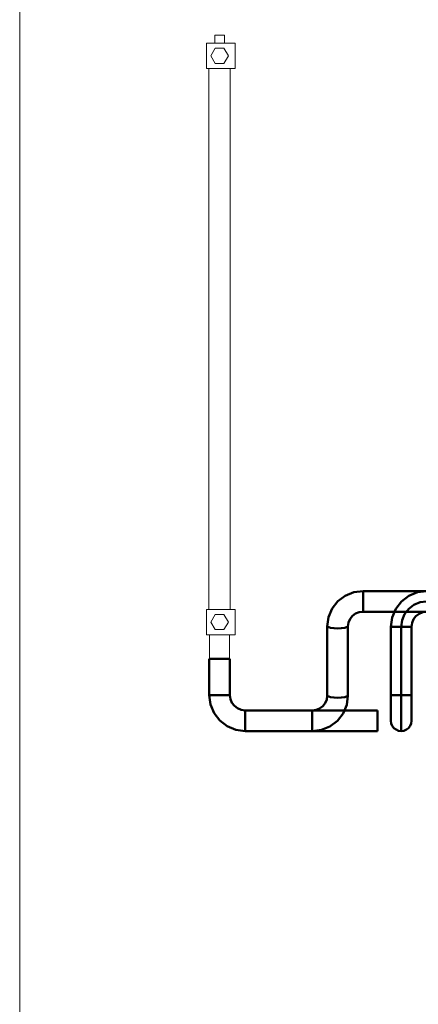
# Model space of a CAD drawing. Header units: millimetres. Extents: x 0 to 1189, y 0 to 841.
# Tile 34 of 53: x 828 to 859, y 78 to 155. Entities that reach past the tile are written whole.
import ezdxf

# ---------------------------------------------------------------- set-up
doc = ezdxf.new("R2010")
doc.units = ezdxf.units.MM
for name, color, linetype, lineweight, true_color in [('CONTEXT', 7, 'Continuous', 18, 0xa5a5a5), ('COOLANT', 7, 'Continuous', 50, 0x1e8c46), ('THIN', 7, 'Continuous', 13, 0x6e6e6e)]:
    doc.layers.add(name, color=color, linetype=linetype, lineweight=lineweight, true_color=true_color)

msp = doc.modelspace()

# ---------------------------------------------------------------- linework, layer by layer
at = {"layer": 'CONTEXT'}
for points in [[(842.188, 151.25), (842.188, 153.25)], [(842.188, 153.25), (844.438, 153.25)], [(842.844, 153.875), (842.906, 153.875), (842.969, 153.875), (843.031, 153.875), (843.094, 153.875), (843.156, 153.875), (843.219, 153.875)], [(842.844, 153.25), (842.844, 153.875)], [(843.219, 153.875), (843.281, 153.875), (843.344, 153.875), (843.406, 153.875), (843.469, 153.875), (843.531, 153.875), (843.594, 153.875)], [(843.594, 153.25), (843.594, 153.875)], [(844.438, 151.25), (844.438, 153.25)], [(843.906, 152.25), (843.562, 152.845), (842.875, 152.845), (842.531, 152.25), (842.875, 151.655), (843.562, 151.655), (843.906, 152.25)], [(842.188, 151.25), (844.438, 151.25)], [(842.375, 108.75), (842.375, 151.25)], [(844.062, 108.75), (844.062, 151.25)], [(842.188, 108.75), (844.438, 108.75)], [(842.188, 106.75), (842.188, 108.75)], [(843.906, 107.75), (843.562, 108.345), (842.875, 108.345), (842.531, 107.75), (842.875, 107.155), (843.562, 107.155), (843.906, 107.75)], [(844.438, 106.75), (844.438, 108.75)], [(842.188, 106.75), (844.438, 106.75)], [(842.438, 106.75), (842.438, 104.875)], [(844, 106.75), (844, 104.875)], [(844, 104.875), (843.74, 104.875), (843.479, 104.875), (843.219, 104.875), (842.958, 104.875), (842.698, 104.875), (842.438, 104.875)]]:
    msp.add_lwpolyline(points, dxfattribs=at)
at = {"layer": 'COOLANT'}
for points in [[(854.5, 110.188), (853.777, 110.094), (853.101, 109.82), (852.518, 109.382), (852.069, 108.808), (851.785, 108.136), (851.688, 107.414)], [(854.5, 108.562), (854.5, 108.833), (854.5, 109.104), (854.5, 109.375), (854.5, 109.646), (854.5, 109.917), (854.5, 110.188)], [(902.625, 110.188), (854.5, 110.188)], [(859.5, 110.188), (858.772, 110.092), (858.094, 109.811), (857.511, 109.364), (857.064, 108.781), (856.783, 108.103), (856.688, 107.375)], [(859.5, 109.375), (858.982, 109.307), (858.5, 109.107), (858.086, 108.789), (857.768, 108.375), (857.568, 107.893), (857.5, 107.375)], [(854.5, 108.562), (854.197, 108.525), (853.914, 108.413), (853.667, 108.233), (853.476, 107.995), (853.354, 107.716), (853.312, 107.414)], [(902.625, 108.562), (854.5, 108.562)], [(859.5, 108.562), (859.193, 108.522), (858.906, 108.403), (858.66, 108.215), (858.472, 107.969), (858.353, 107.682), (858.312, 107.375)], [(851.688, 107.414), (851.934, 107.299), (852.216, 107.265), (852.5, 107.254), (852.784, 107.265), (853.066, 107.299), (853.312, 107.414)], [(851.688, 107.414), (851.688, 101.961)], [(853.312, 107.414), (853.312, 101.961)], [(856.688, 107.375), (856.823, 107.375), (856.958, 107.375), (857.094, 107.375), (857.229, 107.375), (857.365, 107.375), (857.5, 107.375)], [(856.688, 107.375), (856.688, 102)], [(857.5, 107.375), (857.635, 107.375), (857.771, 107.375), (857.906, 107.375), (858.042, 107.375), (858.177, 107.375), (858.312, 107.375)], [(857.5, 107.375), (857.5, 102)], [(858.312, 107.375), (858.312, 102)], [(842.406, 104.875), (842.677, 104.875), (842.948, 104.875), (843.219, 104.875), (843.49, 104.875), (843.76, 104.875), (844.031, 104.875)], [(842.406, 102), (842.406, 104.875)], [(844.031, 104.875), (843.76, 104.875), (843.49, 104.875), (843.219, 104.875), (842.948, 104.875), (842.677, 104.875), (842.406, 104.875)], [(842.406, 104.875), (842.406, 102)], [(844.031, 102), (844.031, 104.875)], [(844.031, 104.875), (844.031, 102)], [(844.031, 102), (843.76, 102), (843.49, 102), (843.219, 102), (842.948, 102), (842.677, 102), (842.406, 102)], [(845.219, 99.188), (844.491, 99.283), (843.812, 99.564), (843.23, 100.011), (842.783, 100.594), (842.502, 101.272), (842.406, 102)], [(844.031, 102), (843.76, 102), (843.49, 102), (843.219, 102), (842.948, 102), (842.677, 102), (842.406, 102)], [(842.406, 102), (842.502, 101.272), (842.783, 100.594), (843.23, 100.011), (843.812, 99.564), (844.491, 99.283), (845.219, 99.188)], [(845.219, 100.812), (844.911, 100.853), (844.625, 100.972), (844.379, 101.16), (844.19, 101.406), (844.072, 101.693), (844.031, 102)], [(844.031, 102), (844.072, 101.693), (844.19, 101.406), (844.379, 101.16), (844.625, 100.972), (844.911, 100.853), (845.219, 100.812)], [(853.312, 101.961), (853.215, 101.239), (852.931, 100.567), (852.482, 99.993), (851.899, 99.555), (851.223, 99.281), (850.5, 99.188)], [(851.688, 101.961), (851.646, 101.659), (851.524, 101.38), (851.333, 101.142), (851.086, 100.962), (850.803, 100.85), (850.5, 100.812)], [(853.312, 101.961), (853.066, 101.847), (852.784, 101.812), (852.5, 101.802), (852.216, 101.812), (851.934, 101.847), (851.688, 101.961)], [(857.5, 102), (857.365, 102), (857.229, 102), (857.094, 102), (856.958, 102), (856.823, 102), (856.688, 102)], [(856.688, 102), (856.688, 101.667), (856.688, 101.333), (856.688, 101), (856.688, 100.667), (856.688, 100.333), (856.688, 100)], [(858.312, 102), (858.177, 102), (858.042, 102), (857.906, 102), (857.771, 102), (857.635, 102), (857.5, 102)], [(857.5, 102), (857.5, 101.531), (857.5, 101.062), (857.5, 100.594), (857.5, 100.125), (857.5, 99.656), (857.5, 99.188)], [(858.312, 102), (858.312, 101.667), (858.312, 101.333), (858.312, 101), (858.312, 100.667), (858.312, 100.333), (858.312, 100)], [(845.219, 99.188), (845.219, 99.458), (845.219, 99.729), (845.219, 100), (845.219, 100.271), (845.219, 100.542), (845.219, 100.812)], [(850.5, 100.812), (845.219, 100.812)], [(845.219, 99.188), (845.219, 99.458), (845.219, 99.729), (845.219, 100), (845.219, 100.271), (845.219, 100.542), (845.219, 100.812)], [(845.219, 100.812), (855.625, 100.812)], [(850.5, 100.812), (850.5, 100.542), (850.5, 100.271), (850.5, 100), (850.5, 99.729), (850.5, 99.458), (850.5, 99.188)], [(855.625, 100.812), (855.625, 100.542), (855.625, 100.271), (855.625, 100), (855.625, 99.729), (855.625, 99.458), (855.625, 99.188)], [(856.688, 100), (856.688, 100), (856.688, 100), (856.688, 100), (856.688, 100), (856.688, 100), (856.688, 100)], [(856.688, 100), (856.715, 99.79), (856.796, 99.594), (856.925, 99.425), (857.094, 99.296), (857.29, 99.215), (857.5, 99.188)], [(857.5, 99.188), (857.71, 99.215), (857.906, 99.296), (858.075, 99.425), (858.204, 99.594), (858.285, 99.79), (858.312, 100)], [(858.312, 100), (858.312, 100), (858.312, 100), (858.312, 100), (858.312, 100), (858.312, 100), (858.312, 100)], [(850.5, 99.188), (845.219, 99.188)], [(845.219, 99.188), (855.625, 99.188)]]:
    msp.add_lwpolyline(points, dxfattribs=at)
at = {"layer": 'THIN'}
msp.add_lwpolyline([(827.5, 67.5), (1146.25, 67.5), (1146.25, 192.5), (827.5, 192.5)], close=True, dxfattribs=at)

doc.saveas('drawing.dxf')
